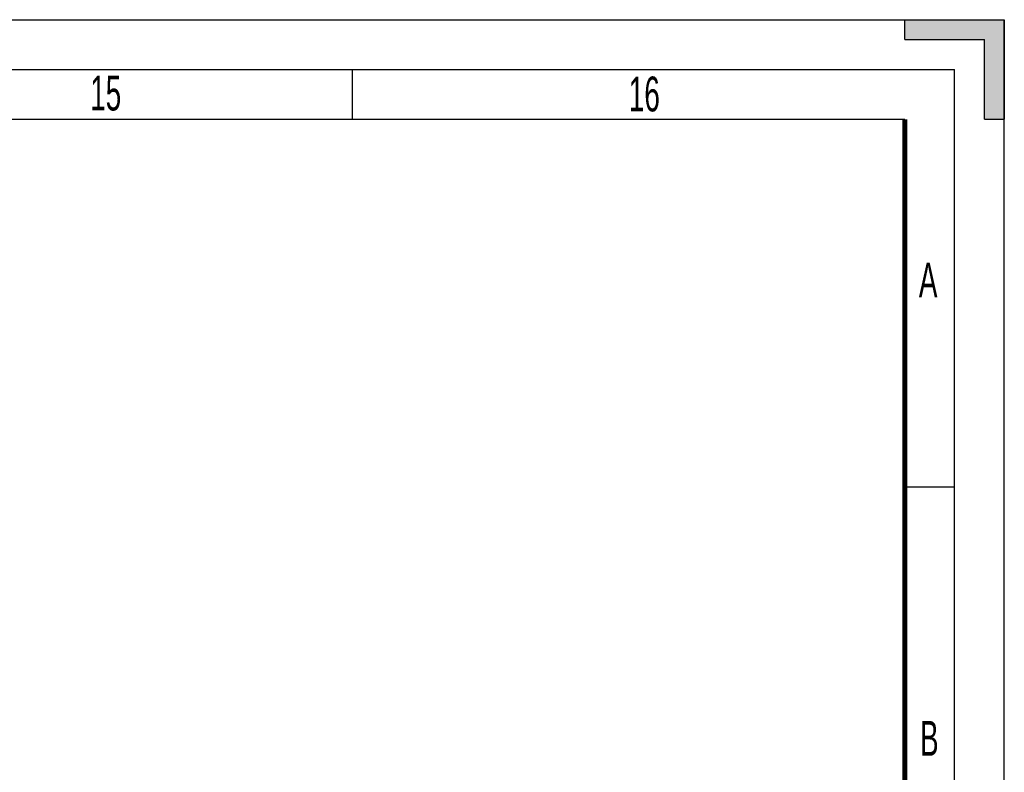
# Model space of a CAD drawing. Header units: millimetres. Extents: x 0 to 841, y 0 to 594.
# Tile 116 of 116: x 742 to 841, y 518 to 594. Entities that reach past the tile are written whole.
import ezdxf

# ---------------------------------------------------------------- set-up
doc = ezdxf.new("R2010")
doc.units = ezdxf.units.MM
doc.header["$LTSCALE"] = 46.255
doc.layers.get('0').update_dxf_attribs({"linetype": 'CONTINUOUS'})
doc.styles.add('TEXTSTYLE_2', font='txt', dxfattribs={"width": 0.6})

msp = doc.modelspace()

# ---------------------------------------------------------------- hatches: boundary and pattern name
at = {"linetype": 'CONTINUOUS'}
h = msp.add_hatch(color=2, dxfattribs=at)
edge = h.paths.add_edge_path()
edge.add_line((841, 594), (841, 584))
edge.add_line((831, 594), (841, 594))
edge.add_line((831, 592), (831, 594))
edge.add_line((831, 592), (839, 592))
edge.add_line((839, 584), (839, 592))
edge.add_line((839, 584), (841, 584))

# ---------------------------------------------------------------- linework, layer by layer
at = {"color": 7, "linetype": 'CONTINUOUS'}
for p, q in [((0, 594), (841, 594)), ((831, 594), (841, 594)), ((831, 592), (831, 594)), ((841, 594), (841, 584)), ((841, 0), (841, 594)), ((831, 592), (839, 592)), ((839, 584), (839, 592)), ((775.5, 589), (775.5, 584)), ((20, 584), (831, 584)), ((839, 584), (841, 584)), ((836, 547), (831, 547))]:
    msp.add_line(p, q, dxfattribs=at)
at = {"color": 2, "linetype": 'CONTINUOUS'}
for p in [(15, 589), (836, 5)]:
    msp.add_line(p, (836, 589), dxfattribs=at)
at = {"color": 7, "linetype": 'CONTINUOUS', "const_width": 0.5}
msp.add_lwpolyline([(831, 10), (831, 584)], dxfattribs=at)

# ---------------------------------------------------------------- texts
at = {"color": 5, "linetype": 'CONTINUOUS', "char_height": 3.5, "attachment_point": 1, "line_spacing_factor": 0.9, "style": 'TEXTSTYLE_2'}
for s, insert, width in [('15', (749.1706, 588.3733), 4.2), ('16', (803.2771, 588.2823), 4.2), ('A', (832.4143, 569.5852), 2.1), ('B', (832.5301, 523.5159), 2.1)]:
    msp.add_mtext(s, dxfattribs=dict(at, insert=insert, width=width))

doc.saveas('drawing.dxf')
